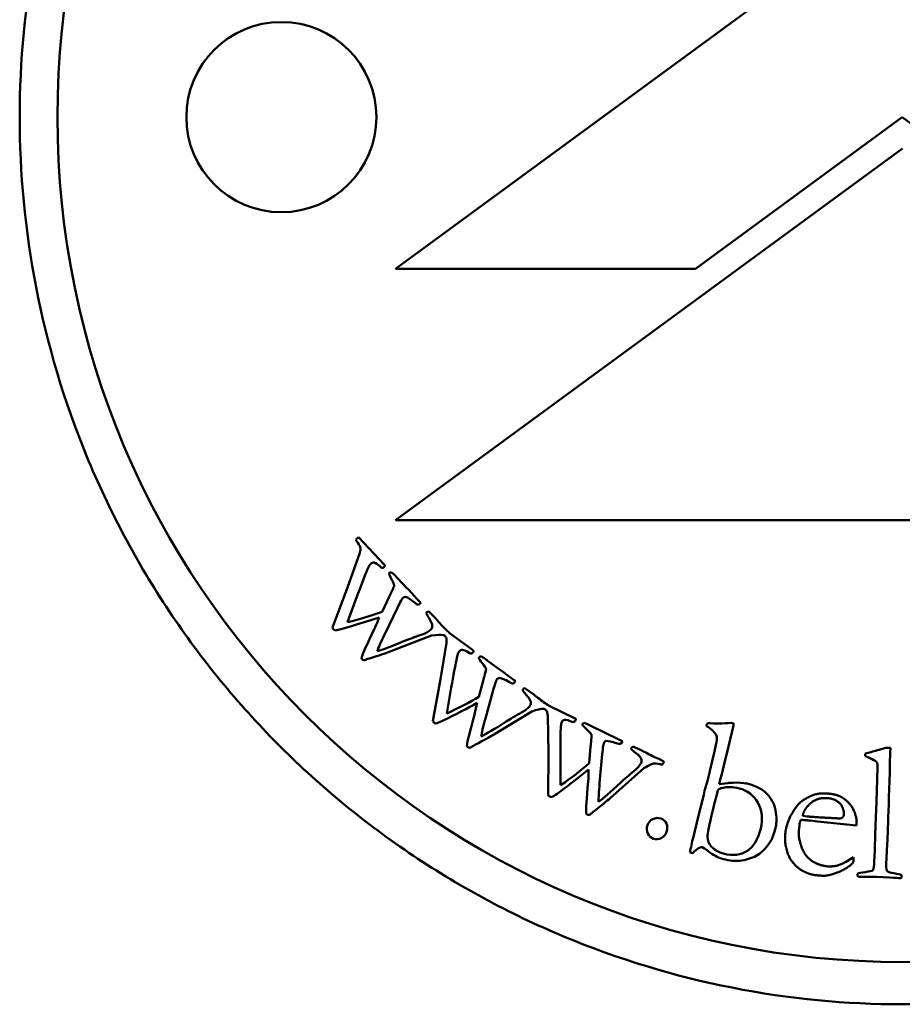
# Model space of a CAD drawing. Header units: millimetres. Extents: x 882 to 5366, y 1207 to 3005.
# Tile 3 of 8: x 3143 to 3164, y 1480 to 1504. Entities that reach past the tile are written whole.
import ezdxf

# ---------------------------------------------------------------- set-up
doc = ezdxf.new("R2010")
doc.units = ezdxf.units.MM
doc.layers.add('Visibile (ISO)', color=7, linetype='Continuous', lineweight=50)

msp = doc.modelspace()

# ---------------------------------------------------------------- linework, layer by layer
at = {"layer": 'Visibile (ISO)'}
for p, q in [((3164.107, 1506.582), (3152.107, 1497.782)), ((3159.204, 1497.782), (3164.102, 1501.374)), ((3164.102, 1501.374), (3169, 1497.782)), ((3152.107, 1491.83), (3164.107, 1500.63)), ((3152.107, 1497.782), (3159.204, 1497.782)), ((3176.108, 1491.83), (3152.107, 1491.83)), ((3151.836, 1490.787), (3151.227, 1491.43)), ((3151.259, 1491.062), (3150.968, 1490.237)), ((3151.96, 1490.585), (3151.95, 1490.573)), ((3152.159, 1490.452), (3152.069, 1490.549)), ((3152.357, 1490.243), (3152.159, 1490.452)), ((3150.968, 1490.237), (3150.609, 1489.292)), ((3152.418, 1490.182), (3152.357, 1490.243)), ((3152.611, 1489.972), (3152.418, 1490.182)), ((3150.968, 1489.416), (3151.183, 1490)), ((3151.955, 1490.021), (3151.786, 1489.667)), ((3152.68, 1489.904), (3152.653, 1489.932)), ((3151.848, 1489.135), (3152.149, 1489.761)), ((3152.648, 1489.828), (3152.705, 1489.874)), ((3152.923, 1489.644), (3152.9, 1489.669)), ((3153.054, 1489.511), (3152.923, 1489.644)), ((3151.954, 1488.715), (3152.957, 1489.1)), ((3153.375, 1489.169), (3153.364, 1489.182)), ((3153.927, 1488.764), (3153.375, 1489.169)), ((3153.309, 1488.932), (3153.171, 1488.068)), ((3154.084, 1488.588), (3154.077, 1488.574)), ((3154.304, 1488.492), (3154.198, 1488.573)), ((3154.537, 1488.322), (3154.304, 1488.492)), ((3154.607, 1488.274), (3154.537, 1488.322)), ((3154.835, 1488.101), (3154.607, 1488.274)), ((3153.171, 1488.068), (3152.986, 1487.074)), ((3154.914, 1488.047), (3154.883, 1488.07)), ((3153.318, 1487.26), (3153.424, 1487.874)), ((3154.18, 1488.032), (3154.078, 1487.654)), ((3154.234, 1487.141), (3154.418, 1487.811)), ((3154.897, 1487.966), (3154.944, 1488.022)), ((3155.2, 1487.835), (3155.173, 1487.855)), ((3155.353, 1487.727), (3155.2, 1487.835)), ((3155.73, 1487.448), (3155.716, 1487.458)), ((3156.345, 1487.148), (3155.73, 1487.448)), ((3154.413, 1486.747), (3155.331, 1487.305)), ((3155.708, 1487.203), (3155.726, 1486.328)), ((3156.532, 1487.003), (3156.527, 1486.988)), ((3156.765, 1486.948), (3156.647, 1487.008)), ((3157.024, 1486.823), (3156.765, 1486.948)), ((3159.467, 1486.971), (3159.465, 1486.961)), ((3159.946, 1486.308), (3160.107, 1486.975)), ((3157.102, 1486.788), (3157.024, 1486.823)), ((3157.357, 1486.658), (3157.102, 1486.788)), ((3156.725, 1486.474), (3156.692, 1486.083)), ((3157.445, 1486.619), (3157.41, 1486.636)), ((3157.443, 1486.536), (3157.479, 1486.6)), ((3157.764, 1486.462), (3157.734, 1486.476)), ((3157.934, 1486.382), (3157.764, 1486.462)), ((3163.824, 1486.444), (3163.715, 1486.447)), ((3163.82, 1486.316), (3163.824, 1486.444)), ((3155.726, 1486.328), (3155.722, 1485.318)), ((3156.015, 1485.56), (3156.01, 1486.182)), ((3156.938, 1485.606), (3156.998, 1486.298)), ((3158.442, 1486.133), (3158.339, 1486.183)), ((3159.634, 1486.266), (3159.602, 1486.132)), ((3159.892, 1486.094), (3159.946, 1486.308)), ((3163.225, 1486.306), (3163.223, 1486.254)), ((3157.184, 1485.251), (3157.988, 1485.964)), ((3159.837, 1485.856), (3159.892, 1486.094)), ((3163.519, 1485.985), (3163.506, 1485.715)), ((3159.536, 1485.857), (3159.488, 1485.66)), ((3159.558, 1485.937), (3159.536, 1485.857)), ((3159.786, 1485.665), (3159.837, 1485.856)), ((3163.506, 1485.715), (3163.491, 1485.165)), ((3159.488, 1485.66), (3159.422, 1485.43)), ((3159.974, 1485.612), (3159.772, 1485.586)), ((3159.405, 1485.335), (3159.281, 1484.846)), ((3159.422, 1485.43), (3159.405, 1485.335)), ((3163.491, 1485.165), (3163.467, 1484.617)), ((3159.281, 1484.846), (3159.243, 1484.677)), ((3161.746, 1484.834), (3161.852, 1484.822)), ((3159.243, 1484.677), (3159.157, 1484.342)), ((3161.669, 1484.602), (3161.654, 1484.492)), ((3161.672, 1484.626), (3161.669, 1484.602)), ((3161.672, 1484.649), (3161.672, 1484.626)), ((3162.094, 1484.702), (3161.921, 1484.722)), ((3163.016, 1484.604), (3162.094, 1484.702)), ((3163.02, 1484.635), (3163.016, 1484.604)), ((3163.467, 1484.617), (3163.454, 1484.085)), ((3159.078, 1483.971), (3159.143, 1483.953)), ((3162.762, 1483.742), (3162.945, 1483.856)), ((3162.945, 1483.856), (3162.948, 1483.765)), ((3163.11, 1483.388), (3163.498, 1483.395)), ((3163.498, 1483.395), (3163.799, 1483.375))]:
    msp.add_line(p, q, dxfattribs=at)
for centre, radius in [((3164.102, 1501.374), 20), ((3149.402, 1501.374), 2.25)]:
    msp.add_circle(centre, radius, dxfattribs=at)
msp.add_arc((3162.692, 1483.794), 0.257, 345.2569, 353.3762, dxfattribs=at)
for points, degree, knots in [([(3164.102, 1522.374), (3165.418, 1522.374), (3166.778, 1522.247), (3169.484, 1521.713), (3170.829, 1521.306), (3173.407, 1520.23), (3174.642, 1519.56), (3176.925, 1518.013), (3177.973, 1517.135), (3179.826, 1515.268), (3180.694, 1514.215), (3182.223, 1511.922), (3182.884, 1510.683), (3183.946, 1508.1), (3184.347, 1506.754), (3184.873, 1504.049), (3184.998, 1502.689), (3184.998, 1501.374), (3184.998, 1500.06), (3184.873, 1498.7), (3184.347, 1495.995), (3183.946, 1494.649), (3182.884, 1492.066), (3182.223, 1490.827), (3180.694, 1488.534), (3179.826, 1487.481), (3177.973, 1485.613), (3176.925, 1484.736), (3174.642, 1483.189), (3173.407, 1482.519), (3170.829, 1481.443), (3169.484, 1481.036), (3166.778, 1480.501), (3165.418, 1480.374), (3162.786, 1480.374), (3161.426, 1480.501), (3158.72, 1481.036), (3157.375, 1481.443), (3154.797, 1482.519), (3153.562, 1483.189), (3151.279, 1484.736), (3150.231, 1485.613), (3148.378, 1487.481), (3147.51, 1488.534), (3145.981, 1490.827), (3145.32, 1492.066), (3144.258, 1494.649), (3143.857, 1495.995), (3143.331, 1498.7), (3143.206, 1500.06), (3143.206, 1502.689), (3143.331, 1504.049), (3143.857, 1506.754), (3144.258, 1508.1), (3145.32, 1510.683), (3145.981, 1511.922), (3147.51, 1514.215), (3148.378, 1515.268), (3150.231, 1517.135), (3151.279, 1518.013), (3153.562, 1519.56), (3154.797, 1520.23), (3157.375, 1521.306), (3158.72, 1521.713), (3161.426, 1522.247), (3162.786, 1522.374), (3164.102, 1522.374)], 3, [-3.156398, -3.156398, -3.156398, -3.156398, -2.761625, -2.761625, -2.366852, -2.366852, -1.972079, -1.972079, -1.577306, -1.577306, -1.182979, -1.182979, -0.788653, -0.788653, -0.394326, -0.394326, 0, 0, 0, 0.394326, 0.394326, 0.788653, 0.788653, 1.182979, 1.182979, 1.577306, 1.577306, 1.972079, 1.972079, 2.366852, 2.366852, 2.761625, 2.761625, 3.156398, 3.156398, 3.551171, 3.551171, 3.945944, 3.945944, 4.340717, 4.340717, 4.73549, 4.73549, 5.129816, 5.129816, 5.524142, 5.524142, 5.918469, 5.918469, 6.312795, 6.312795, 6.707122, 6.707122, 7.101448, 7.101448, 7.495774, 7.495774, 7.890101, 7.890101, 8.284874, 8.284874, 8.679647, 8.679647, 9.07442, 9.07442, 9.469193, 9.469193, 9.469193, 9.469193]), ([(3151.519, 1490.804), (3151.543, 1490.826), (3151.57, 1490.835), (3151.634, 1490.823), (3151.69, 1490.784), (3151.77, 1490.709)], 3, [-0.06735249, -0.06735249, -0.06735249, -0.06735249, -0.03367624, -0.03367624, 0, 0, 0, 0]), ([(3151.84, 1490.73), (3151.849, 1490.738), (3151.854, 1490.746), (3151.854, 1490.764), (3151.848, 1490.774), (3151.836, 1490.787)], 3, [-0.004223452, -0.004223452, -0.004223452, -0.004223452, -0.002111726, -0.002111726, 0, 0, 0, 0]), ([(3151.95, 1490.573), (3151.952, 1490.553), (3151.973, 1490.506), (3152.051, 1490.355), (3152.071, 1490.309), (3152.073, 1490.275), (3152.057, 1490.234), (3151.993, 1490.106), (3151.969, 1490.056), (3151.955, 1490.021)], 3, [-0.1623329, -0.1623329, -0.1623329, -0.1623329, -0.1217497, -0.1217497, -0.0811665, -0.0811665, -0.0405832, -0.0405832, 0, 0, 0, 0]), ([(3152.9, 1489.511), (3152.949, 1489.426), (3152.974, 1489.366), (3152.976, 1489.294), (3152.963, 1489.263), (3152.937, 1489.238)], 3, [-0.0184903, -0.0184903, -0.0184903, -0.0184903, -0.00924515, -0.00924515, 0, 0, 0, 0]), ([(3153.249, 1489.295), (3153.208, 1489.337), (3153.167, 1489.382), (3153.084, 1489.478), (3153.06, 1489.505), (3153.054, 1489.511)], 3, [-0.0257309, -0.0257309, -0.0257309, -0.0257309, -0.01286545, -0.01286545, 0, 0, 0, 0]), ([(3152.957, 1489.1), (3153.09, 1489.123), (3153.181, 1489.129), (3153.243, 1489.111), (3153.257, 1489.106), (3153.272, 1489.1)], 3, [-0.0366355, -0.0366355, -0.0366355, -0.0366355, -0.00805952, -0.00805952, 0, 0, 0, 0]), ([(3153.611, 1488.724), (3153.631, 1488.751), (3153.657, 1488.764), (3153.721, 1488.764), (3153.783, 1488.735), (3153.875, 1488.676)], 3, [-0.06735249, -0.06735249, -0.06735249, -0.06735249, -0.03367624, -0.03367624, 0, 0, 0, 0]), ([(3153.941, 1488.709), (3153.948, 1488.719), (3153.951, 1488.728), (3153.948, 1488.745), (3153.941, 1488.754), (3153.927, 1488.764)], 3, [-0.004223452, -0.004223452, -0.004223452, -0.004223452, -0.002111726, -0.002111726, 0, 0, 0, 0]), ([(3151.319, 1488.538), (3151.329, 1488.528), (3151.34, 1488.522), (3151.364, 1488.519), (3151.383, 1488.523), (3151.434, 1488.543), (3151.467, 1488.554), (3151.509, 1488.568)], 3, [-0.100804, -0.100804, -0.100804, -0.100804, -0.0672027, -0.0672027, -0.0336013, -0.0336013, 0, 0, 0, 0]), ([(3154.077, 1488.574), (3154.083, 1488.555), (3154.111, 1488.512), (3154.215, 1488.378), (3154.243, 1488.337), (3154.251, 1488.303), (3154.243, 1488.26), (3154.202, 1488.123), (3154.188, 1488.07), (3154.18, 1488.032)], 3, [-0.1623329, -0.1623329, -0.1623329, -0.1623329, -0.1217497, -0.1217497, -0.0811665, -0.0811665, -0.0405832, -0.0405832, 0, 0, 0, 0]), ([(3155.201, 1487.699), (3155.265, 1487.625), (3155.3, 1487.57), (3155.315, 1487.499), (3155.308, 1487.467), (3155.286, 1487.438)], 3, [-0.0184903, -0.0184903, -0.0184903, -0.0184903, -0.00924515, -0.00924515, 0, 0, 0, 0]), ([(3155.583, 1487.549), (3155.536, 1487.584), (3155.487, 1487.621), (3155.388, 1487.699), (3155.36, 1487.722), (3155.353, 1487.727)], 3, [-0.0257309, -0.0257309, -0.0257309, -0.0257309, -0.01286545, -0.01286545, 0, 0, 0, 0]), ([(3155.331, 1487.305), (3155.458, 1487.352), (3155.546, 1487.373), (3155.611, 1487.368), (3155.625, 1487.365), (3155.641, 1487.361)], 3, [-0.0366355, -0.0366355, -0.0366355, -0.0366355, -0.00805952, -0.00805952, 0, 0, 0, 0]), ([(3156.042, 1487.053), (3156.056, 1487.082), (3156.079, 1487.1), (3156.143, 1487.112), (3156.209, 1487.094), (3156.31, 1487.053)], 3, [-0.06735249, -0.06735249, -0.06735249, -0.06735249, -0.03367624, -0.03367624, 0, 0, 0, 0]), ([(3156.369, 1487.096), (3156.374, 1487.107), (3156.375, 1487.117), (3156.37, 1487.133), (3156.361, 1487.141), (3156.345, 1487.148)], 3, [-0.004223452, -0.004223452, -0.004223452, -0.004223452, -0.002111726, -0.002111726, 0, 0, 0, 0]), ([(3156.527, 1486.988), (3156.536, 1486.97), (3156.572, 1486.933), (3156.698, 1486.82), (3156.733, 1486.784), (3156.746, 1486.753), (3156.746, 1486.709), (3156.731, 1486.566), (3156.727, 1486.512), (3156.725, 1486.474)], 3, [-0.1623329, -0.1623329, -0.1623329, -0.1623329, -0.1217497, -0.1217497, -0.0811665, -0.0811665, -0.0405832, -0.0405832, 0, 0, 0, 0]), ([(3153.82, 1486.459), (3153.831, 1486.451), (3153.843, 1486.447), (3153.868, 1486.449), (3153.885, 1486.456), (3153.932, 1486.485), (3153.963, 1486.502), (3154.002, 1486.523)], 3, [-0.100804, -0.100804, -0.100804, -0.100804, -0.0672027, -0.0672027, -0.0336013, -0.0336013, 0, 0, 0, 0]), ([(3157.789, 1486.328), (3157.865, 1486.267), (3157.91, 1486.219), (3157.937, 1486.152), (3157.936, 1486.119), (3157.92, 1486.086)], 3, [-0.0184903, -0.0184903, -0.0184903, -0.0184903, -0.00924515, -0.00924515, 0, 0, 0, 0]), ([(3158.192, 1486.249), (3158.139, 1486.274), (3158.085, 1486.302), (3157.973, 1486.362), (3157.941, 1486.379), (3157.934, 1486.382)], 3, [-0.0257309, -0.0257309, -0.0257309, -0.0257309, -0.01286545, -0.01286545, 0, 0, 0, 0]), ([(3163.392, 1486.176), (3163.447, 1486.15), (3163.482, 1486.125), (3163.513, 1486.077), (3163.52, 1486.039), (3163.519, 1485.985)], 3, [-0.04895049, -0.04895049, -0.04895049, -0.04895049, -0.02447524, -0.02447524, 0, 0, 0, 0]), ([(3157.988, 1485.964), (3158.104, 1486.033), (3158.187, 1486.069), (3158.288, 1486.078), (3158.348, 1486.068), (3158.419, 1486.044)], 3, [-0.03009164, -0.03009164, -0.03009164, -0.03009164, -0.01504582, -0.01504582, 0, 0, 0, 0]), ([(3158.451, 1486.092), (3158.455, 1486.101), (3158.457, 1486.108), (3158.455, 1486.119), (3158.45, 1486.126), (3158.442, 1486.133)], 3, [-0.008981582, -0.008981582, -0.008981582, -0.008981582, -0.004490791, -0.004490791, 0, 0, 0, 0]), ([(3159.618, 1484.968), (3159.689, 1485.265), (3159.731, 1485.424), (3159.757, 1485.47), (3159.796, 1485.487), (3159.861, 1485.5)], 3, [-0.08958665, -0.08958665, -0.08958665, -0.08958665, -0.04479332, -0.04479332, 0, 0, 0, 0]), ([(3160.239, 1485.484), (3160.436, 1485.436), (3160.585, 1485.325), (3160.785, 1484.972), (3160.807, 1484.767), (3160.751, 1484.535)], 3, [-0.1512564, -0.1512564, -0.1512564, -0.1512564, -0.0756282, -0.0756282, 0, 0, 0, 0]), ([(3161.104, 1484.968), (3161.089, 1485.054), (3161.054, 1485.14), (3160.944, 1485.314), (3160.884, 1485.382), (3160.817, 1485.43)], 3, [-0.04424068, -0.04424068, -0.04424068, -0.04424068, -0.02212034, -0.02212034, 0, 0, 0, 0]), ([(3156.652, 1484.861), (3156.665, 1484.855), (3156.677, 1484.854), (3156.701, 1484.86), (3156.717, 1484.87), (3156.758, 1484.906), (3156.785, 1484.929), (3156.819, 1484.957)], 3, [-0.100804, -0.100804, -0.100804, -0.100804, -0.0672027, -0.0672027, -0.0336013, -0.0336013, 0, 0, 0, 0]), ([(3158.387, 1484.772), (3158.325, 1484.794), (3158.262, 1484.788), (3158.133, 1484.724), (3158.09, 1484.677), (3158.068, 1484.613)], 3, [-0.03189277, -0.03189277, -0.03189277, -0.03189277, -0.01594639, -0.01594639, 0, 0, 0, 0]), ([(3158.068, 1484.613), (3158.046, 1484.547), (3158.049, 1484.483), (3158.106, 1484.357), (3158.152, 1484.315), (3158.214, 1484.293)], 3, [-0.03255729, -0.03255729, -0.03255729, -0.03255729, -0.01627864, -0.01627864, 0, 0, 0, 0]), ([(3158.523, 1484.458), (3158.547, 1484.527), (3158.546, 1484.591), (3158.491, 1484.711), (3158.448, 1484.751), (3158.387, 1484.772)], 3, [-0.03442461, -0.03442461, -0.03442461, -0.03442461, -0.0172123, -0.0172123, 0, 0, 0, 0]), ([(3158.214, 1484.293), (3158.276, 1484.272), (3158.337, 1484.277), (3158.458, 1484.34), (3158.5, 1484.39), (3158.523, 1484.458)], 3, [-0.03934134, -0.03934134, -0.03934134, -0.03934134, -0.01967067, -0.01967067, 0, 0, 0, 0]), ([(3160.751, 1484.535), (3160.69, 1484.283), (3160.585, 1484.107), (3160.286, 1483.908), (3160.097, 1483.886), (3159.87, 1483.94)], 3, [-0.1218962, -0.1218962, -0.1218962, -0.1218962, -0.0609481, -0.0609481, 0, 0, 0, 0]), ([(3159.365, 1484.094), (3159.38, 1484.091), (3159.442, 1484.049), (3159.659, 1483.887), (3159.782, 1483.831), (3159.918, 1483.798)], 3, [-0.05073493, -0.05073493, -0.05073493, -0.05073493, -0.02536747, -0.02536747, 0, 0, 0, 0]), ([(3159.918, 1483.798), (3160.067, 1483.762), (3160.214, 1483.759), (3160.506, 1483.819), (3160.626, 1483.868), (3160.814, 1484.006), (3160.905, 1484.109), (3160.994, 1484.247)], 3, [-0.08048871, -0.08048871, -0.08048871, -0.08048871, -0.05365914, -0.05365914, -0.02682957, -0.02682957, 0, 0, 0, 0]), ([(3162.941, 1483.729), (3162.823, 1483.609), (3162.483, 1483.45), (3162.315, 1483.422)], 2, [0.000003, 0.000003, 0.000003, 1, 2, 2, 2]), ([(3163.429, 1483.618), (3163.424, 1483.578), (3163.415, 1483.553), (3163.385, 1483.531), (3163.327, 1483.519), (3163.125, 1483.49), (3163.069, 1483.48), (3163.048, 1483.466), (3163.042, 1483.455), (3163.042, 1483.437)], 3, [-0.3597269, -0.3597269, -0.3597269, -0.3597269, -0.2697952, -0.2697952, -0.1798634, -0.1798634, -0.0899317, -0.0899317, 0, 0, 0, 0]), ([(3164.073, 1483.437), (3164.056, 1483.448), (3164.001, 1483.461), (3163.813, 1483.489), (3163.757, 1483.51), (3163.739, 1483.538)], 3, [-0.02356078, -0.02356078, -0.02356078, -0.02356078, -0.01178039, -0.01178039, 0, 0, 0, 0]), ([(3164.04, 1483.36), (3164.059, 1483.36), (3164.072, 1483.363), (3164.086, 1483.376), (3164.09, 1483.388), (3164.091, 1483.406)], 3, [-0.007152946, -0.007152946, -0.007152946, -0.007152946, -0.003576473, -0.003576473, 0, 0, 0, 0])]:
    msp.add_open_spline(points, degree=degree, knots=knots, dxfattribs=at)
for points, degree in [([(3151.201, 1491.409), (3151.191, 1491.399), (3151.179, 1491.386), (3151.163, 1491.369)], 3), ([(3151.163, 1491.369), (3151.174, 1491.353), (3151.191, 1491.329), (3151.213, 1491.298)], 3), ([(3151.227, 1491.43), (3151.215, 1491.421), (3151.206, 1491.413), (3151.201, 1491.409)], 3), ([(3151.213, 1491.298), (3151.25, 1491.242), (3151.271, 1491.199), (3151.278, 1491.17)], 3), ([(3151.278, 1491.17), (3151.28, 1491.15), (3151.274, 1491.114), (3151.259, 1491.062)], 3), ([(3151.183, 1490), (3151.288, 1490.284), (3151.366, 1490.487), (3151.417, 1490.61)], 3), ([(3151.417, 1490.61), (3151.456, 1490.702), (3151.48, 1490.755), (3151.49, 1490.769)], 3), ([(3151.49, 1490.769), (3151.498, 1490.782), (3151.507, 1490.793), (3151.519, 1490.804)], 3), ([(3151.77, 1490.709), (3151.795, 1490.702), (3151.819, 1490.709), (3151.84, 1490.73)], 3), ([(3151.999, 1490.604), (3151.98, 1490.599), (3151.967, 1490.592), (3151.96, 1490.585)], 3), ([(3152.069, 1490.549), (3152.055, 1490.564), (3152.031, 1490.583), (3151.999, 1490.604)], 3), ([(3152.218, 1489.895), (3152.242, 1489.944), (3152.266, 1489.98), (3152.291, 1490.004)], 3), ([(3152.291, 1490.004), (3152.301, 1490.013), (3152.319, 1490.018), (3152.344, 1490.019)], 3), ([(3152.344, 1490.019), (3152.401, 1489.999), (3152.469, 1489.956), (3152.547, 1489.889)], 3), ([(3152.653, 1489.932), (3152.641, 1489.942), (3152.627, 1489.956), (3152.611, 1489.972)], 3), ([(3152.705, 1489.874), (3152.694, 1489.888), (3152.686, 1489.898), (3152.68, 1489.904)], 3), ([(3152.149, 1489.761), (3152.189, 1489.835), (3152.212, 1489.88), (3152.218, 1489.895)], 3), ([(3152.547, 1489.889), (3152.589, 1489.855), (3152.623, 1489.834), (3152.648, 1489.828)], 3), ([(3150.675, 1489.223), (3150.816, 1489.247), (3151.164, 1489.35), (3151.719, 1489.531)], 3), ([(3151.786, 1489.667), (3151.549, 1489.575), (3151.276, 1489.491), (3150.968, 1489.416)], 3), ([(3151.719, 1489.531), (3151.691, 1489.455), (3151.653, 1489.366), (3151.606, 1489.266)], 3), ([(3152.85, 1489.657), (3152.844, 1489.651), (3152.838, 1489.642), (3152.834, 1489.628)], 3), ([(3152.834, 1489.628), (3152.847, 1489.6), (3152.869, 1489.561), (3152.9, 1489.511)], 3), ([(3152.9, 1489.669), (3152.875, 1489.67), (3152.859, 1489.666), (3152.85, 1489.657)], 3), ([(3150.609, 1489.292), (3150.62, 1489.275), (3150.63, 1489.262), (3150.637, 1489.255)], 3), ([(3150.637, 1489.255), (3150.644, 1489.247), (3150.657, 1489.236), (3150.675, 1489.223)], 3), ([(3151.606, 1489.266), (3151.431, 1488.896), (3151.328, 1488.667), (3151.296, 1488.577)], 3), ([(3152.937, 1489.238), (3152.888, 1489.192), (3152.814, 1489.152), (3152.715, 1489.121)], 3), ([(3153.364, 1489.182), (3153.319, 1489.223), (3153.281, 1489.261), (3153.249, 1489.295)], 3), ([(3151.671, 1488.733), (3151.699, 1488.814), (3151.758, 1488.948), (3151.848, 1489.135)], 3), ([(3152.32, 1488.974), (3152.017, 1488.848), (3151.801, 1488.768), (3151.671, 1488.733)], 3), ([(3152.715, 1489.121), (3152.56, 1489.068), (3152.428, 1489.019), (3152.32, 1488.974)], 3), ([(3153.272, 1489.1), (3153.29, 1489.077), (3153.302, 1489.057), (3153.309, 1489.041)], 3), ([(3153.309, 1489.041), (3153.314, 1489.022), (3153.315, 1488.986), (3153.309, 1488.932)], 3), ([(3151.296, 1488.577), (3151.303, 1488.56), (3151.311, 1488.547), (3151.319, 1488.538)], 3), ([(3151.509, 1488.568), (3151.713, 1488.63), (3151.861, 1488.679), (3151.954, 1488.715)], 3), ([(3153.424, 1487.874), (3153.477, 1488.172), (3153.517, 1488.386), (3153.545, 1488.515)], 3), ([(3153.545, 1488.515), (3153.567, 1488.613), (3153.582, 1488.67), (3153.589, 1488.686)], 3), ([(3153.589, 1488.686), (3153.595, 1488.699), (3153.602, 1488.712), (3153.611, 1488.724)], 3), ([(3153.875, 1488.676), (3153.902, 1488.674), (3153.924, 1488.685), (3153.941, 1488.709)], 3), ([(3154.119, 1488.614), (3154.102, 1488.605), (3154.09, 1488.597), (3154.084, 1488.588)], 3), ([(3154.198, 1488.573), (3154.181, 1488.585), (3154.155, 1488.599), (3154.119, 1488.614)], 3), ([(3154.462, 1487.956), (3154.476, 1488.007), (3154.493, 1488.047), (3154.514, 1488.075)], 3), ([(3154.514, 1488.075), (3154.522, 1488.086), (3154.539, 1488.095), (3154.564, 1488.1)], 3), ([(3154.564, 1488.1), (3154.624, 1488.091), (3154.698, 1488.06), (3154.786, 1488.008)], 3), ([(3154.883, 1488.07), (3154.869, 1488.078), (3154.853, 1488.088), (3154.835, 1488.101)], 3), ([(3154.944, 1488.022), (3154.931, 1488.033), (3154.921, 1488.042), (3154.914, 1488.047)], 3), ([(3154.418, 1487.811), (3154.444, 1487.891), (3154.458, 1487.939), (3154.462, 1487.956)], 3), ([(3154.786, 1488.008), (3154.834, 1487.982), (3154.871, 1487.968), (3154.897, 1487.966)], 3), ([(3155.126, 1487.834), (3155.121, 1487.827), (3155.117, 1487.817), (3155.116, 1487.803)], 3), ([(3155.173, 1487.855), (3155.149, 1487.851), (3155.133, 1487.844), (3155.126, 1487.834)], 3), ([(3154.078, 1487.654), (3153.861, 1487.521), (3153.607, 1487.39), (3153.318, 1487.26)], 3), ([(3155.116, 1487.803), (3155.134, 1487.777), (3155.162, 1487.743), (3155.201, 1487.699)], 3), ([(3153.064, 1487.018), (3153.198, 1487.067), (3153.522, 1487.231), (3154.036, 1487.508)], 3), ([(3154.036, 1487.508), (3154.022, 1487.428), (3154.001, 1487.334), (3153.972, 1487.227)], 3), ([(3155.286, 1487.438), (3155.247, 1487.383), (3155.181, 1487.331), (3155.089, 1487.282)], 3), ([(3155.716, 1487.458), (3155.665, 1487.491), (3155.621, 1487.521), (3155.583, 1487.549)], 3), ([(3155.641, 1487.361), (3155.663, 1487.342), (3155.678, 1487.325), (3155.688, 1487.311)], 3), ([(3153.972, 1487.227), (3153.866, 1486.832), (3153.806, 1486.588), (3153.791, 1486.494)], 3), ([(3154.132, 1486.714), (3154.144, 1486.799), (3154.179, 1486.942), (3154.234, 1487.141)], 3), ([(3155.089, 1487.282), (3154.946, 1487.203), (3154.825, 1487.131), (3154.727, 1487.068)], 3), ([(3155.688, 1487.311), (3155.696, 1487.293), (3155.703, 1487.257), (3155.708, 1487.203)], 3), ([(3152.986, 1487.074), (3153.001, 1487.059), (3153.012, 1487.049), (3153.021, 1487.043)], 3), ([(3153.021, 1487.043), (3153.029, 1487.037), (3153.043, 1487.028), (3153.064, 1487.018)], 3), ([(3154.727, 1487.068), (3154.451, 1486.889), (3154.253, 1486.772), (3154.132, 1486.714)], 3), ([(3156.015, 1486.835), (3156.019, 1486.935), (3156.023, 1486.994), (3156.027, 1487.011)], 3), ([(3156.027, 1487.011), (3156.03, 1487.025), (3156.035, 1487.039), (3156.042, 1487.053)], 3), ([(3156.31, 1487.053), (3156.337, 1487.055), (3156.356, 1487.07), (3156.369, 1487.096)], 3), ([(3156.561, 1487.035), (3156.546, 1487.023), (3156.536, 1487.013), (3156.532, 1487.003)], 3), ([(3156.647, 1487.008), (3156.628, 1487.017), (3156.599, 1487.026), (3156.561, 1487.035)], 3), ([(3159.465, 1486.961), (3159.598, 1486.879), (3159.679, 1486.801), (3159.708, 1486.726)], 3), ([(3159.5, 1487.03), (3159.482, 1487.006), (3159.471, 1486.986), (3159.467, 1486.971)], 3), ([(3160.057, 1487.035), (3159.858, 1487.02), (3159.672, 1487.019), (3159.5, 1487.03)], 3), ([(3160.106, 1487.026), (3160.084, 1487.031), (3160.068, 1487.034), (3160.057, 1487.035)], 3), ([(3160.107, 1486.975), (3160.109, 1486.983), (3160.109, 1487), (3160.106, 1487.026)], 3), ([(3154.002, 1486.523), (3154.191, 1486.621), (3154.328, 1486.695), (3154.413, 1486.747)], 3), ([(3156.01, 1486.182), (3156.009, 1486.485), (3156.01, 1486.703), (3156.015, 1486.835)], 3), ([(3157.41, 1486.636), (3157.395, 1486.641), (3157.378, 1486.649), (3157.357, 1486.658)], 3), ([(3159.708, 1486.726), (3159.725, 1486.679), (3159.7, 1486.526), (3159.634, 1486.266)], 3), ([(3153.791, 1486.494), (3153.8, 1486.478), (3153.81, 1486.466), (3153.82, 1486.459)], 3), ([(3156.998, 1486.298), (3157.01, 1486.381), (3157.016, 1486.431), (3157.016, 1486.448)], 3), ([(3157.016, 1486.448), (3157.021, 1486.502), (3157.031, 1486.544), (3157.046, 1486.575)], 3), ([(3157.046, 1486.575), (3157.052, 1486.588), (3157.067, 1486.599), (3157.091, 1486.609)], 3), ([(3157.091, 1486.609), (3157.151, 1486.61), (3157.23, 1486.593), (3157.326, 1486.558)], 3), ([(3157.326, 1486.558), (3157.377, 1486.541), (3157.416, 1486.534), (3157.443, 1486.536)], 3), ([(3157.479, 1486.6), (3157.464, 1486.609), (3157.453, 1486.615), (3157.445, 1486.619)], 3), ([(3157.691, 1486.448), (3157.687, 1486.44), (3157.686, 1486.429), (3157.687, 1486.415)], 3), ([(3157.687, 1486.415), (3157.709, 1486.393), (3157.743, 1486.364), (3157.789, 1486.328)], 3), ([(3157.734, 1486.476), (3157.711, 1486.468), (3157.696, 1486.459), (3157.691, 1486.448)], 3), ([(3163.715, 1486.447), (3163.563, 1486.401), (3163.447, 1486.367), (3163.369, 1486.346)], 3), ([(3158.339, 1486.183), (3158.283, 1486.207), (3158.234, 1486.228), (3158.192, 1486.249)], 3), ([(3163.223, 1486.254), (3163.254, 1486.237), (3163.31, 1486.211), (3163.392, 1486.176)], 3), ([(3163.369, 1486.346), (3163.316, 1486.332), (3163.268, 1486.318), (3163.225, 1486.306)], 3), ([(3163.741, 1484.055), (3163.756, 1484.299), (3163.782, 1485.053), (3163.82, 1486.316)], 3), ([(3156.692, 1486.083), (3156.502, 1485.913), (3156.277, 1485.739), (3156.015, 1485.56)], 3), ([(3157.92, 1486.086), (3157.891, 1486.025), (3157.835, 1485.963), (3157.754, 1485.898)], 3), ([(3158.419, 1486.044), (3158.433, 1486.06), (3158.443, 1486.076), (3158.451, 1486.092)], 3), ([(3159.602, 1486.132), (3159.576, 1486.019), (3159.562, 1485.954), (3159.558, 1485.937)], 3), ([(3155.808, 1485.276), (3155.932, 1485.349), (3156.221, 1485.567), (3156.677, 1485.932)], 3), ([(3156.677, 1485.932), (3156.678, 1485.85), (3156.674, 1485.754), (3156.664, 1485.643)], 3), ([(3157.754, 1485.898), (3157.627, 1485.794), (3157.521, 1485.702), (3157.436, 1485.622)], 3), ([(3156.664, 1485.643), (3156.631, 1485.236), (3156.615, 1484.985), (3156.617, 1484.89)], 3), ([(3156.913, 1485.168), (3156.911, 1485.254), (3156.919, 1485.4), (3156.938, 1485.606)], 3), ([(3157.436, 1485.622), (3157.196, 1485.397), (3157.022, 1485.246), (3156.913, 1485.168)], 3), ([(3159.772, 1485.586), (3159.779, 1485.63), (3159.784, 1485.657), (3159.786, 1485.665)], 3), ([(3159.861, 1485.5), (3159.968, 1485.524), (3160.094, 1485.519), (3160.239, 1485.484)], 3), ([(3160.179, 1485.624), (3160.062, 1485.617), (3159.993, 1485.613), (3159.974, 1485.612)], 3), ([(3160.43, 1485.598), (3160.408, 1485.604), (3160.324, 1485.612), (3160.179, 1485.624)], 3), ([(3160.817, 1485.43), (3160.709, 1485.506), (3160.58, 1485.562), (3160.43, 1485.598)], 3), ([(3155.722, 1485.318), (3155.739, 1485.305), (3155.752, 1485.297), (3155.761, 1485.293)], 3), ([(3155.761, 1485.293), (3155.771, 1485.288), (3155.786, 1485.282), (3155.808, 1485.276)], 3), ([(3156.819, 1484.957), (3156.988, 1485.087), (3157.11, 1485.185), (3157.184, 1485.251)], 3), ([(3161.769, 1485.213), (3161.918, 1485.306), (3162.026, 1485.338)], 2), ([(3162.351, 1485.253), (3162.085, 1485.284), (3161.902, 1485.104)], 2), ([(3162.026, 1485.338), (3162.183, 1485.382), (3162.379, 1485.36)], 2), ([(3162.721, 1484.855), (3162.729, 1484.927), (3162.657, 1485.119), (3162.478, 1485.239), (3162.351, 1485.253)], 2), ([(3162.379, 1485.36), (3162.593, 1485.335), (3162.721, 1485.242)], 2), ([(3161.339, 1484.458), (3161.351, 1484.558), (3161.462, 1484.864), (3161.583, 1485.031)], 2), ([(3161.583, 1485.031), (3161.661, 1485.145), (3161.769, 1485.213)], 2), ([(3161.902, 1485.104), (3161.761, 1484.966), (3161.746, 1484.834)], 2), ([(3162.721, 1485.242), (3162.892, 1485.118), (3163.035, 1484.772), (3163.02, 1484.635)], 2), ([(3156.617, 1484.89), (3156.63, 1484.876), (3156.641, 1484.867), (3156.652, 1484.861)], 3), ([(3159.492, 1484.344), (3159.491, 1484.408), (3159.533, 1484.616), (3159.618, 1484.968)], 3), ([(3161.106, 1484.578), (3161.13, 1484.68), (3161.13, 1484.811), (3161.104, 1484.968)], 3), ([(3161.852, 1484.822), (3161.97, 1484.808), (3162.555, 1484.777)], 2), ([(3162.555, 1484.777), (3162.649, 1484.772), (3162.671, 1484.782)], 2), ([(3162.671, 1484.782), (3162.717, 1484.821), (3162.721, 1484.855)], 2), ([(3160.994, 1484.247), (3161.029, 1484.304), (3161.066, 1484.414), (3161.106, 1484.578)], 3), ([(3161.704, 1484.74), (3161.675, 1484.672), (3161.672, 1484.649)], 2), ([(3161.921, 1484.722), (3161.815, 1484.735), (3161.704, 1484.74)], 2), ([(3159.157, 1484.342), (3159.122, 1484.196), (3159.096, 1484.072), (3159.078, 1483.971)], 3), ([(3159.582, 1484.111), (3159.525, 1484.168), (3159.495, 1484.246), (3159.492, 1484.344)], 3), ([(3161.742, 1483.535), (3161.519, 1483.663), (3161.302, 1484.14), (3161.339, 1484.458)], 2), ([(3161.654, 1484.492), (3161.638, 1484.352), (3161.769, 1483.927), (3162.072, 1483.677), (3162.317, 1483.641)], 2), ([(3159.143, 1483.953), (3159.245, 1484.058), (3159.319, 1484.105), (3159.365, 1484.094)], 3), ([(3159.87, 1483.94), (3159.769, 1483.965), (3159.673, 1484.022), (3159.582, 1484.111)], 3), ([(3163.454, 1484.085), (3163.446, 1483.829), (3163.438, 1483.673), (3163.429, 1483.618)], 3), ([(3163.727, 1483.827), (3163.727, 1483.836), (3163.732, 1483.912), (3163.741, 1484.055)], 3), ([(3162.317, 1483.641), (3162.449, 1483.634), (3162.61, 1483.665), (3162.762, 1483.742)], 2), ([(3163.739, 1483.538), (3163.725, 1483.558), (3163.721, 1483.654), (3163.727, 1483.827)], 3), ([(3162.054, 1483.431), (3161.892, 1483.45), (3161.742, 1483.535)], 2), ([(3162.315, 1483.422), (3162.235, 1483.41), (3162.054, 1483.431)], 2), ([(3163.042, 1483.437), (3163.041, 1483.423), (3163.045, 1483.413), (3163.054, 1483.406)], 3), ([(3163.054, 1483.406), (3163.066, 1483.393), (3163.084, 1483.387), (3163.11, 1483.388)], 3), ([(3164.091, 1483.406), (3164.091, 1483.419), (3164.085, 1483.43), (3164.073, 1483.437)], 3), ([(3163.799, 1483.375), (3163.949, 1483.366), (3164.029, 1483.361), (3164.04, 1483.36)], 3)]:
    msp.add_open_spline(points, degree=degree, dxfattribs=at)

doc.saveas('drawing.dxf')
